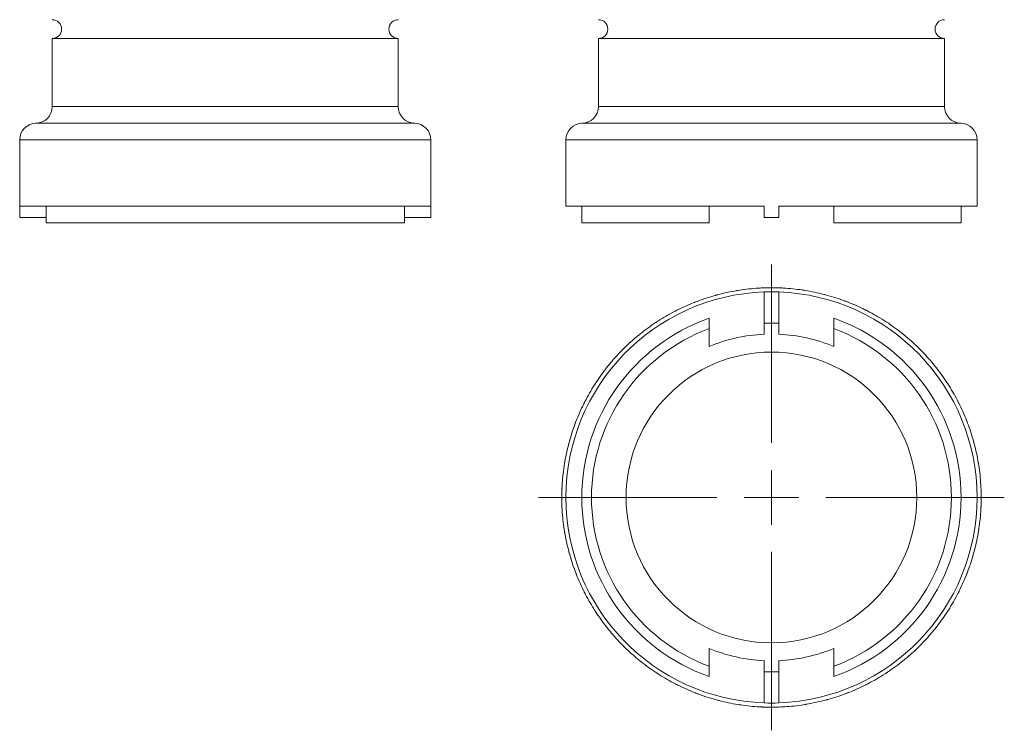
# Model space of a CAD drawing. Header units: inches. Extents: x 0.7 to 15.2, y 0.4 to 10.7.
# Tile 1 of 21: x 0.7 to 7.8, y 0.4 to 5.6. Entities that reach past the tile are written whole.
import ezdxf

# ---------------------------------------------------------------- set-up
doc = ezdxf.new("R2010")
doc.units = ezdxf.units.IN
doc.header["$MEASUREMENT"] = 0

# ---------------------------------------------------------------- blocks, each defined once
blk = doc.blocks.new('SW_CENTERMARKSYMBOL_1')
at = {"color": 0, "linetype": 'Continuous', "lineweight": 0}
for p, q in [((0, 0.3937), (0, 1.6819)), ((0, 0), (0, 0.1969)), ((-0.3937, 0), (-1.6819, 0)), ((0, 0), (-0.1969, 0)), ((0, 0), (0, -0.1969)), ((0, 0), (0.1969, 0)), ((0.3937, 0), (1.6819, 0)), ((0, -0.3937), (0, -1.6819))]:
    blk.add_line(p, q, dxfattribs=at)

msp = doc.modelspace()

# ---------------------------------------------------------------- linework, layer by layer
at = {"color": 7, "linetype": 'Continuous', "lineweight": 15}
for p, q in [((0.9715, 5.4147), (0.9715, 4.9227)), ((0.9715, 5.4147), (3.4715, 5.4147)), ((3.4715, 4.9227), (3.4715, 5.4147)), ((4.917, 5.4147), (4.917, 4.9227)), ((4.917, 5.4147), (6.167, 5.4147)), ((6.167, 5.4147), (7.417, 5.4147)), ((7.417, 4.9227), (7.417, 5.4147)), ((0.8515, 4.8027), (3.5915, 4.8027)), ((4.797, 4.8027), (6.167, 4.8027)), ((6.167, 4.8027), (7.537, 4.8027)), ((0.7365, 4.6827), (0.7365, 4.1227)), ((3.7065, 4.1227), (3.7065, 4.6827)), ((4.682, 4.6827), (4.682, 4.2027)), ((7.652, 4.2027), (7.652, 4.6827)), ((0.7374, 4.1227), (0.7374, 4.2027)), ((0.7374, 4.2027), (3.7056, 4.2027)), ((0.9275, 4.2027), (0.9275, 4.0827)), ((3.5155, 4.0827), (3.5155, 4.2027)), ((3.7056, 4.1227), (3.7056, 4.2027)), ((4.682, 4.2027), (6.115, 4.2027)), ((4.797, 4.2027), (4.797, 4.0827)), ((5.717, 4.0827), (5.717, 4.2027)), ((6.115, 4.1227), (6.115, 4.2027)), ((6.219, 4.2027), (7.652, 4.2027)), ((6.219, 4.1227), (6.219, 4.2027)), ((6.617, 4.2027), (6.617, 4.0827)), ((7.537, 4.0827), (7.537, 4.2027)), ((0.7374, 4.1227), (0.7365, 4.1227)), ((0.9275, 4.1227), (0.7374, 4.1227)), ((0.9275, 4.0827), (3.5155, 4.0827)), ((3.7056, 4.1227), (3.5155, 4.1227)), ((3.7065, 4.1227), (3.7056, 4.1227)), ((4.797, 4.0827), (5.717, 4.0827)), ((6.219, 4.1227), (6.115, 4.1227)), ((6.617, 4.0827), (7.537, 4.0827)), ((5.7648, 3.5605), (5.7647, 3.559)), ((5.7806, 3.5647), (5.7796, 3.5645)), ((5.7799, 3.5641), (5.7796, 3.5645)), ((5.9197, 3.5945), (5.9195, 3.593)), ((5.9359, 3.5971), (5.9349, 3.5969)), ((5.935, 3.5966), (5.9349, 3.5969)), ((6.0773, 3.6122), (6.0769, 3.6107)), ((6.0936, 3.6131), (6.0926, 3.613)), ((6.0928, 3.6126), (6.0926, 3.613)), ((6.115, 3.5839), (6.115, 3.3588)), ((6.219, 3.3588), (6.219, 3.5839)), ((6.2359, 3.6133), (6.2353, 3.6119)), ((6.2513, 3.6121), (6.2512, 3.6125)), ((6.2522, 3.6124), (6.2512, 3.6125)), ((6.3937, 3.5978), (6.393, 3.5965)), ((6.4089, 3.595), (6.4089, 3.5954)), ((6.4099, 3.5952), (6.4089, 3.5954)), ((6.549, 3.5659), (6.5482, 3.5646)), ((6.5639, 3.5615), (6.5639, 3.5619)), ((6.5648, 3.5617), (6.5639, 3.5619)), ((5.6144, 3.5104), (5.6144, 3.509)), ((5.6296, 3.5163), (5.6287, 3.516)), ((5.6289, 3.5157), (5.6287, 3.516)), ((6.7002, 3.5179), (6.6992, 3.5168)), ((6.7145, 3.512), (6.7145, 3.5124)), ((6.7155, 3.5121), (6.7145, 3.5124)), ((5.4699, 3.445), (5.4701, 3.4435)), ((5.4845, 3.4524), (5.4836, 3.4519)), ((5.4839, 3.4517), (5.4836, 3.4519)), ((6.8455, 3.4544), (6.8444, 3.4534)), ((6.8591, 3.4471), (6.8592, 3.4475)), ((6.8601, 3.447), (6.8592, 3.4475)), ((5.3332, 3.3647), (5.3335, 3.3633)), ((5.3469, 3.3737), (5.346, 3.3731)), ((5.3463, 3.3728), (5.346, 3.3731)), ((5.717, 3.3938), (5.717, 3.3195)), ((6.115, 3.3588), (6.115, 3.2787)), ((6.219, 3.2787), (6.219, 3.3588)), ((6.617, 3.3195), (6.617, 3.3938)), ((6.9834, 3.376), (6.9822, 3.3751)), ((6.9961, 3.3673), (6.9962, 3.3677)), ((6.9971, 3.3672), (6.9962, 3.3677)), ((5.2182, 3.2809), (5.2174, 3.2803)), ((5.2177, 3.2801), (5.2174, 3.2803)), ((7.1123, 3.2837), (7.111, 3.2829)), ((7.1241, 3.2737), (7.1242, 3.2741)), ((7.125, 3.2734), (7.1242, 3.2741)), ((5.2055, 3.2706), (5.206, 3.2692)), ((5.0884, 3.1637), (5.089, 3.1624)), ((5.0999, 3.1753), (5.0992, 3.1746)), ((5.0996, 3.1744), (5.0992, 3.1746)), ((7.2309, 3.1784), (7.2295, 3.1778)), ((7.2416, 3.1672), (7.2417, 3.1676)), ((7.2425, 3.1669), (7.2417, 3.1676)), ((7.3378, 3.0613), (7.3364, 3.0608)), ((4.9831, 3.0451), (4.9839, 3.0439)), ((4.9934, 3.0579), (4.9927, 3.0571)), ((4.9931, 3.0569), (4.9927, 3.0571)), ((7.3472, 3.0491), (7.3475, 3.0494)), ((7.3481, 3.0486), (7.3475, 3.0494)), ((4.8908, 2.9162), (4.8917, 2.915)), ((4.8997, 2.93), (4.8991, 2.9291)), ((4.8995, 2.929), (4.8991, 2.9291)), ((7.4319, 2.9337), (7.4304, 2.9333)), ((7.44, 2.9205), (7.4402, 2.9208)), ((7.4408, 2.92), (7.4402, 2.9208)), ((4.8124, 2.7783), (4.8135, 2.7773)), ((4.8198, 2.7929), (4.8194, 2.792)), ((4.8197, 2.792), (4.8194, 2.792)), ((7.5121, 2.7969), (7.5106, 2.7967)), ((7.5188, 2.7829), (7.5191, 2.7832)), ((7.5196, 2.7823), (7.5191, 2.7832)), ((4.7489, 2.633), (4.7501, 2.6321)), ((4.7548, 2.6483), (4.7544, 2.6474)), ((4.7548, 2.6473), (4.7544, 2.6474)), ((7.5776, 2.6524), (7.5761, 2.6524)), ((7.5828, 2.6379), (7.5831, 2.6381)), ((7.5835, 2.6372), (7.5831, 2.6381)), ((4.7052, 2.4977), (4.7049, 2.4967)), ((4.7053, 2.4967), (4.7049, 2.4967)), ((7.6276, 2.502), (7.6261, 2.5021)), ((4.7009, 2.4819), (4.7022, 2.4811)), ((7.6313, 2.4869), (7.6316, 2.4872)), ((7.6319, 2.4862), (7.6316, 2.4872)), ((7.6617, 2.3471), (7.6602, 2.3473)), ((4.669, 2.3266), (4.6704, 2.3259)), ((4.6716, 2.3427), (4.6714, 2.3417)), ((4.6718, 2.3418), (4.6714, 2.3417)), ((7.6637, 2.3318), (7.6641, 2.332)), ((7.6642, 2.3309), (7.6641, 2.332)), ((4.6535, 2.1687), (4.6549, 2.1682)), ((4.6544, 2.1851), (4.6543, 2.184)), ((4.6547, 2.1842), (4.6543, 2.184)), ((7.6793, 2.1895), (7.6779, 2.1899)), ((7.6798, 2.174), (7.6802, 2.1742)), ((7.6802, 2.1732), (7.6802, 2.1742)), ((4.6538, 2.0265), (4.6538, 2.0255)), ((4.6542, 2.0256), (4.6538, 2.0255)), ((4.6546, 2.0102), (4.6561, 2.0098)), ((7.6804, 2.0309), (7.679, 2.0315)), ((7.6793, 2.0155), (7.6796, 2.0156)), ((7.6796, 2.0146), (7.6796, 2.0156)), ((4.6697, 1.8687), (4.6699, 1.8677)), ((4.6702, 1.8679), (4.6699, 1.8677)), ((4.6723, 1.8526), (4.6738, 1.8523)), ((7.6622, 1.8579), (7.6625, 1.858)), ((7.6624, 1.857), (7.6625, 1.858)), ((7.6649, 1.8731), (7.6636, 1.8738)), ((4.7021, 1.7135), (4.7023, 1.7125)), ((4.7027, 1.7127), (4.7023, 1.7125)), ((7.633, 1.7178), (7.6318, 1.7186)), ((4.7063, 1.6977), (4.7078, 1.6976)), ((7.6287, 1.7029), (7.6291, 1.703)), ((7.6288, 1.702), (7.6291, 1.703)), ((7.585, 1.5666), (7.5839, 1.5676)), ((4.7505, 1.5624), (4.7508, 1.5615)), ((4.7512, 1.5618), (4.7508, 1.5615)), ((4.7564, 1.5472), (4.7579, 1.5473)), ((7.5792, 1.5523), (7.5796, 1.5523)), ((7.5792, 1.5514), (7.5796, 1.5523)), ((4.8144, 1.4174), (4.8149, 1.4164)), ((4.8152, 1.4167), (4.8149, 1.4164)), ((4.8219, 1.4028), (4.8233, 1.403)), ((7.5142, 1.4077), (7.5146, 1.4076)), ((7.5142, 1.4068), (7.5146, 1.4076)), ((7.5215, 1.4213), (7.5205, 1.4224)), ((7.4432, 1.2834), (7.4423, 1.2846)), ((4.8932, 1.2797), (4.8937, 1.2788)), ((4.894, 1.2792), (4.8937, 1.2788)), ((4.9021, 1.266), (4.9035, 1.2664)), ((7.4343, 1.2697), (7.4349, 1.2706)), ((7.4345, 1.2707), (7.4349, 1.2706)), ((4.9859, 1.151), (4.9865, 1.1503)), ((4.9867, 1.1506), (4.9865, 1.1503)), ((4.9962, 1.1384), (4.9976, 1.1389)), ((7.3406, 1.1418), (7.3412, 1.1426)), ((7.3409, 1.1427), (7.3412, 1.1426)), ((7.3509, 1.1545), (7.3501, 1.1558)), ((5.0915, 1.0328), (5.0922, 1.0321)), ((5.0924, 1.0324), (5.0922, 1.0321)), ((5.1031, 1.0212), (5.1044, 1.0219)), ((7.2341, 1.0244), (7.2347, 1.0251)), ((7.2344, 1.0253), (7.2347, 1.0251)), ((7.2456, 1.0359), (7.2449, 1.0373)), ((5.209, 0.9262), (5.2097, 0.9256)), ((5.2099, 0.9259), (5.2097, 0.9256)), ((7.1285, 0.929), (7.1279, 0.9304)), ((5.2217, 0.9159), (5.2229, 0.9167)), ((5.717, 0.8802), (5.717, 0.8058)), ((6.115, 0.921), (6.115, 0.8409)), ((6.219, 0.8409), (6.219, 0.921)), ((6.617, 0.8058), (6.617, 0.8802)), ((7.1158, 0.9187), (7.1166, 0.9194)), ((7.1162, 0.9196), (7.1166, 0.9194)), ((5.3369, 0.8325), (5.3377, 0.8319)), ((5.3378, 0.8323), (5.3377, 0.8319)), ((5.3506, 0.8236), (5.3518, 0.8245)), ((6.115, 0.8409), (6.115, 0.6157)), ((6.219, 0.6157), (6.219, 0.8409)), ((6.9871, 0.826), (6.988, 0.8266)), ((6.9876, 0.8268), (6.988, 0.8266)), ((7.0008, 0.8349), (7.0004, 0.8364)), ((5.4739, 0.7527), (5.4748, 0.7522)), ((5.4748, 0.7526), (5.4748, 0.7522)), ((5.4885, 0.7453), (5.4895, 0.7463)), ((6.8495, 0.7473), (6.8504, 0.7477)), ((6.8501, 0.748), (6.8504, 0.7477)), ((6.864, 0.7547), (6.8638, 0.7562)), ((5.6185, 0.6876), (5.6194, 0.6872)), ((5.6195, 0.6876), (5.6194, 0.6872)), ((5.6338, 0.6818), (5.6347, 0.6829)), ((6.5691, 0.6392), (6.5692, 0.6407)), ((6.7044, 0.6833), (6.7053, 0.6837)), ((6.705, 0.684), (6.7053, 0.6837)), ((6.7196, 0.6892), (6.7195, 0.6907)), ((5.7691, 0.638), (5.7701, 0.6377)), ((5.7701, 0.6381), (5.7701, 0.6377)), ((5.7849, 0.6338), (5.7858, 0.635)), ((5.9241, 0.6044), (5.9251, 0.6043)), ((5.925, 0.6047), (5.9251, 0.6043)), ((5.9403, 0.6019), (5.941, 0.6032)), ((6.0818, 0.5872), (6.0828, 0.5872)), ((6.0827, 0.5876), (6.0828, 0.5872)), ((6.0981, 0.5864), (6.0986, 0.5878)), ((6.2404, 0.5866), (6.2413, 0.5867)), ((6.2412, 0.587), (6.2413, 0.5867)), ((6.2566, 0.5875), (6.2571, 0.5889)), ((6.3981, 0.6026), (6.3991, 0.6027)), ((6.3989, 0.6031), (6.3991, 0.6027)), ((6.4142, 0.6051), (6.4145, 0.6066)), ((6.5534, 0.6349), (6.5543, 0.6352)), ((6.5541, 0.6355), (6.5543, 0.6352))]:
    msp.add_line(p, q, dxfattribs=at)
at = {"color": 8, "linetype": 'Continuous', "lineweight": 15}
for p, q in [((0.9715, 4.9227), (3.4715, 4.9227)), ((4.917, 4.9227), (6.167, 4.9227)), ((6.167, 4.9227), (7.417, 4.9227)), ((0.7365, 4.6827), (3.7065, 4.6827)), ((4.682, 4.6827), (6.167, 4.6827)), ((6.167, 4.6827), (7.652, 4.6827))]:
    msp.add_line(p, q, dxfattribs=at)
at = {"color": 7, "linetype": 'Continuous', "lineweight": 15}
msp.add_circle((6.167, 2.0998), 1.05, dxfattribs=at)
for centre, radius, start, end in [((0.9715, 5.4827), 0.068, 270, 90), ((3.4715, 5.4827), 0.068, 90, 270), ((4.917, 5.4827), 0.068, 270, 90), ((7.417, 5.4827), 0.068, 90, 270), ((0.8515, 4.9227), 0.12, 270, 0), ((3.5915, 4.9227), 0.12, 180, 270), ((4.797, 4.9227), 0.12, 270, 0), ((7.537, 4.9227), 0.12, 180, 270), ((0.8565, 4.6827), 0.12, 90, 180), ((3.5865, 4.6827), 0.12, 0, 90), ((4.802, 4.6827), 0.12, 90, 180), ((7.532, 4.6827), 0.12, 0, 90), ((6.167, 2.0998), 1.485, 92.00673, 267.99327), ((6.167, 2.0998), 1.515, 105.53487, 110.77454), ((6.167, 2.0998), 1.515, 105.39315, 105.53487), ((6.167, 2.0998), 1.515, 104.81327, 105.39315), ((6.167, 2.0998), 1.515, 99.53487, 104.77454), ((6.167, 2.0998), 1.515, 99.39315, 99.53487), ((6.167, 2.0998), 1.515, 98.81327, 99.39315), ((6.167, 2.0998), 1.515, 93.53487, 98.77454), ((6.167, 2.0998), 1.515, 93.39315, 93.53487), ((6.167, 2.0998), 1.515, 92.81327, 93.39315), ((6.167, 2.0998), 1.515, 87.53487, 92.77454), ((6.167, 2.0998), 1.485, 87.99327, 92.00673), ((6.167, 2.0998), 1.485, 272.00673, 87.99327), ((6.167, 2.0998), 1.515, 87.39315, 87.53487), ((6.167, 2.0998), 1.515, 86.81327, 87.39315), ((6.167, 2.0998), 1.515, 81.53487, 86.77454), ((6.167, 2.0998), 1.515, 81.39315, 81.53487), ((6.167, 2.0998), 1.515, 80.81327, 81.39315), ((6.167, 2.0998), 1.515, 75.53487, 80.77454), ((6.167, 2.0998), 1.515, 75.39315, 75.52913), ((6.167, 2.0998), 1.515, 74.81327, 75.39315), ((6.167, 2.0998), 1.515, 69.53487, 74.77454), ((6.167, 2.0998), 1.515, 111.53487, 116.77454), ((6.167, 2.0998), 1.515, 111.39315, 111.53487), ((6.167, 2.0998), 1.515, 110.81327, 111.39315), ((6.167, 2.0998), 1.515, 69.39315, 69.53487), ((6.167, 2.0998), 1.515, 68.81327, 69.39315), ((6.167, 2.0998), 1.515, 63.53487, 68.77454), ((6.167, 2.0998), 1.515, 117.53487, 122.77454), ((6.167, 2.0998), 1.515, 117.39315, 117.53487), ((6.167, 2.0998), 1.515, 116.81327, 117.39315), ((6.167, 2.0998), 1.515, 63.39315, 63.53487), ((6.167, 2.0998), 1.515, 62.81327, 63.39315), ((6.167, 2.0998), 1.515, 57.53487, 62.77454), ((6.167, 2.0998), 1.37, 109.17576, 250.82424), ((6.167, 2.0998), 1.515, 123.53487, 128.77454), ((6.167, 2.0998), 1.515, 123.39315, 123.53487), ((6.167, 2.0998), 1.515, 122.81327, 123.39315), ((6.167, 2.0998), 1.26, 87.63474, 92.36526), ((6.167, 2.0998), 1.37, 289.17576, 70.82424), ((6.167, 2.0998), 1.515, 57.39315, 57.53487), ((6.167, 2.0998), 1.515, 56.81327, 57.39315), ((6.167, 2.0998), 1.515, 51.53487, 56.77454), ((6.167, 2.0998), 1.3, 110.25225, 249.74775), ((6.167, 2.0998), 1.515, 128.81327, 129.39315), ((6.167, 2.0998), 1.18, 92.52572, 112.4177), ((6.167, 2.0998), 1.18, 67.5823, 87.47428), ((6.167, 2.0998), 1.3, 290.25225, 69.74775), ((6.167, 2.0998), 1.515, 51.39315, 51.53487), ((6.167, 2.0998), 1.515, 50.81327, 51.39315), ((6.167, 2.0998), 1.515, 45.53487, 50.77454), ((6.167, 2.0998), 1.515, 129.53487, 134.77454), ((6.167, 2.0998), 1.515, 129.39315, 129.53487), ((6.167, 2.0998), 1.515, 135.53487, 140.77454), ((6.167, 2.0998), 1.515, 135.39315, 135.53487), ((6.167, 2.0998), 1.515, 134.81327, 135.39315), ((6.167, 2.0998), 1.515, 45.39315, 45.53487), ((6.167, 2.0998), 1.515, 44.81327, 45.39315), ((6.167, 2.0998), 1.515, 39.53487, 44.77454), ((6.167, 2.0998), 1.515, 39.39315, 39.53487), ((6.167, 2.0998), 1.515, 38.81327, 39.39315), ((6.167, 2.0998), 1.515, 141.53487, 146.77454), ((6.167, 2.0998), 1.515, 141.39315, 141.53487), ((6.167, 2.0998), 1.515, 140.81327, 141.39315), ((6.167, 2.0998), 1.515, 33.53487, 38.77454), ((6.167, 2.0998), 1.515, 147.39315, 147.53487), ((6.167, 2.0998), 1.515, 146.81327, 147.39315), ((6.167, 2.0998), 1.515, 33.39315, 33.53487), ((6.167, 2.0998), 1.515, 32.81327, 33.39315), ((6.167, 2.0998), 1.515, 27.53487, 32.77454), ((6.167, 2.0998), 1.515, 147.53487, 152.77454), ((6.167, 2.0998), 1.515, 153.53487, 158.77454), ((6.167, 2.0998), 1.515, 153.39315, 153.53487), ((6.167, 2.0998), 1.515, 152.81327, 153.39315), ((6.167, 2.0998), 1.515, 27.39315, 27.53487), ((6.167, 2.0998), 1.515, 26.81327, 27.39315), ((6.167, 2.0998), 1.515, 21.53487, 26.77454), ((6.167, 2.0998), 1.515, 159.39315, 159.53487), ((6.167, 2.0998), 1.515, 158.81327, 159.39315), ((6.167, 2.0998), 1.515, 21.39315, 21.53487), ((6.167, 2.0998), 1.515, 20.81327, 21.39315), ((6.167, 2.0998), 1.515, 15.53487, 20.77454), ((6.167, 2.0998), 1.515, 159.53487, 164.77454), ((6.167, 2.0998), 1.515, 164.81327, 165.39315), ((6.167, 2.0998), 1.515, 15.39315, 15.53487), ((6.167, 2.0998), 1.515, 14.81327, 15.39315), ((6.167, 2.0998), 1.515, 165.53487, 170.77454), ((6.167, 2.0998), 1.515, 165.39315, 165.52913), ((6.167, 2.0998), 1.515, 9.53487, 14.77454), ((6.167, 2.0998), 1.515, 9.39315, 9.53487), ((6.167, 2.0998), 1.515, 8.81327, 9.39315), ((6.167, 2.0998), 1.515, 171.53487, 176.77454), ((6.167, 2.0998), 1.515, 171.39315, 171.53487), ((6.167, 2.0998), 1.515, 170.81327, 171.39315), ((6.167, 2.0998), 1.515, 3.53487, 8.77454), ((6.167, 2.0998), 1.515, 177.53487, 182.77454), ((6.167, 2.0998), 1.515, 177.39315, 177.53487), ((6.167, 2.0998), 1.515, 176.81327, 177.39315), ((6.167, 2.0998), 1.515, 3.39315, 3.53487), ((6.167, 2.0998), 1.515, 2.81327, 3.39315), ((6.167, 2.0998), 1.515, 357.53487, 2.77454), ((6.167, 2.0998), 1.515, 182.81327, 183.39315), ((6.167, 2.0998), 1.515, 183.39315, 183.53487), ((6.167, 2.0998), 1.515, 183.53487, 188.77454), ((6.167, 2.0998), 1.515, 351.53487, 356.77454), ((6.167, 2.0998), 1.515, 356.81327, 357.39315), ((6.167, 2.0998), 1.515, 357.39315, 357.53487), ((6.167, 2.0998), 1.515, 188.81327, 189.39315), ((6.167, 2.0998), 1.515, 189.39315, 189.53487), ((6.167, 2.0998), 1.515, 345.53487, 350.77454), ((6.167, 2.0998), 1.515, 350.81327, 351.39315), ((6.167, 2.0998), 1.515, 351.39315, 351.53487), ((6.167, 2.0998), 1.515, 189.53487, 194.77454), ((6.167, 2.0998), 1.515, 194.81327, 195.39315), ((6.167, 2.0998), 1.515, 344.81327, 345.39315), ((6.167, 2.0998), 1.515, 345.39315, 345.53487), ((6.167, 2.0998), 1.515, 195.39315, 195.53487), ((6.167, 2.0998), 1.515, 195.53487, 200.77454), ((6.167, 2.0998), 1.515, 339.53487, 344.77454), ((6.167, 2.0998), 1.515, 338.81327, 339.39315), ((6.167, 2.0998), 1.515, 339.39315, 339.53487), ((6.167, 2.0998), 1.515, 200.81327, 201.39315), ((6.167, 2.0998), 1.515, 201.39315, 201.53487), ((6.167, 2.0998), 1.515, 201.53487, 206.77454), ((6.167, 2.0998), 1.515, 333.53487, 338.77454), ((6.167, 2.0998), 1.515, 333.39315, 333.53487), ((6.167, 2.0998), 1.515, 206.81327, 207.39315), ((6.167, 2.0998), 1.515, 207.39315, 207.53487), ((6.167, 2.0998), 1.515, 207.53487, 212.77454), ((6.167, 2.0998), 1.515, 327.53487, 332.77454), ((6.167, 2.0998), 1.515, 332.81327, 333.39315), ((6.167, 2.0998), 1.515, 326.81327, 327.39315), ((6.167, 2.0998), 1.515, 327.39315, 327.53487), ((6.167, 2.0998), 1.515, 212.81327, 213.39315), ((6.167, 2.0998), 1.515, 213.39315, 213.53487), ((6.167, 2.0998), 1.515, 213.53487, 218.77454), ((6.167, 2.0998), 1.515, 321.53487, 326.77454), ((6.167, 2.0998), 1.515, 218.81327, 219.39315), ((6.167, 2.0998), 1.515, 219.39315, 219.53487), ((6.167, 2.0998), 1.515, 315.53487, 320.77454), ((6.167, 2.0998), 1.515, 320.81327, 321.39315), ((6.167, 2.0998), 1.515, 321.39315, 321.53487), ((6.167, 2.0998), 1.515, 219.53487, 224.77454), ((6.167, 2.0998), 1.515, 224.81327, 225.39315), ((6.167, 2.0998), 1.515, 225.39315, 225.53487), ((6.167, 2.0998), 1.515, 225.53487, 230.77454), ((6.167, 2.0998), 1.18, 247.5823, 267.47428), ((6.167, 2.0998), 1.18, 272.52572, 292.4177), ((6.167, 2.0998), 1.515, 309.53487, 314.77454), ((6.167, 2.0998), 1.515, 314.81327, 315.39315), ((6.167, 2.0998), 1.515, 315.39315, 315.53487), ((6.167, 2.0998), 1.515, 230.81327, 231.39315), ((6.167, 2.0998), 1.515, 308.81327, 309.39315), ((6.167, 2.0998), 1.515, 309.39315, 309.53487), ((6.167, 2.0998), 1.515, 231.39315, 231.53487), ((6.167, 2.0998), 1.515, 231.53487, 236.77454), ((6.167, 2.0998), 1.515, 303.53487, 308.77454), ((6.167, 2.0998), 1.515, 236.81327, 237.39315), ((6.167, 2.0998), 1.515, 237.39315, 237.53487), ((6.167, 2.0998), 1.515, 237.53487, 242.77454), ((6.167, 2.0998), 1.26, 267.63474, 272.36526), ((6.167, 2.0998), 1.515, 297.53487, 302.77454), ((6.167, 2.0998), 1.515, 302.81327, 303.39315), ((6.167, 2.0998), 1.515, 303.39315, 303.53487), ((6.167, 2.0998), 1.515, 242.81327, 243.39315), ((6.167, 2.0998), 1.515, 243.39315, 243.53487), ((6.167, 2.0998), 1.515, 243.53487, 248.77454), ((6.167, 2.0998), 1.515, 291.53487, 296.77454), ((6.167, 2.0998), 1.515, 296.81327, 297.39315), ((6.167, 2.0998), 1.515, 297.39315, 297.53487), ((6.167, 2.0998), 1.515, 248.81327, 249.39315), ((6.167, 2.0998), 1.515, 249.39315, 249.53487), ((6.167, 2.0998), 1.515, 249.53487, 254.77454), ((6.167, 2.0998), 1.515, 285.39315, 285.53487), ((6.167, 2.0998), 1.515, 285.53487, 290.77454), ((6.167, 2.0998), 1.515, 290.81327, 291.39315), ((6.167, 2.0998), 1.515, 291.39315, 291.53487), ((6.167, 2.0998), 1.515, 254.81327, 255.39315), ((6.167, 2.0998), 1.515, 255.39315, 255.53487), ((6.167, 2.0998), 1.515, 255.53487, 260.77454), ((6.167, 2.0998), 1.515, 260.81327, 261.39315), ((6.167, 2.0998), 1.515, 261.39315, 261.53487), ((6.167, 2.0998), 1.515, 261.53487, 266.77454), ((6.167, 2.0998), 1.515, 266.81327, 267.39315), ((6.167, 2.0998), 1.515, 267.39315, 267.53487), ((6.167, 2.0998), 1.515, 267.53487, 272.77454), ((6.167, 2.0998), 1.485, 267.99327, 272.00673), ((6.167, 2.0998), 1.515, 272.81327, 273.39315), ((6.167, 2.0998), 1.515, 273.39315, 273.53487), ((6.167, 2.0998), 1.515, 273.53487, 278.77454), ((6.167, 2.0998), 1.515, 278.81327, 279.39315), ((6.167, 2.0998), 1.515, 279.39315, 279.53487), ((6.167, 2.0998), 1.515, 279.53487, 284.77454), ((6.167, 2.0998), 1.515, 284.81327, 285.39315)]:
    msp.add_arc(centre, radius, start, end, dxfattribs=at)
for points in [[(5.7647, 3.559), (5.7636, 3.5592), (5.7624, 3.5593), (5.7612, 3.5595)], [(5.7806, 3.5647), (5.7804, 3.5645), (5.7801, 3.5643), (5.7799, 3.5641)], [(5.9195, 3.593), (5.9183, 3.5933), (5.9172, 3.5936), (5.916, 3.5939)], [(5.9359, 3.5971), (5.9356, 3.5969), (5.9353, 3.5968), (5.935, 3.5966)], [(6.0769, 3.6107), (6.0758, 3.6111), (6.0747, 3.6115), (6.0736, 3.6119)], [(6.0936, 3.6131), (6.0934, 3.6129), (6.0931, 3.6128), (6.0928, 3.6126)], [(6.2353, 3.6119), (6.2343, 3.6124), (6.2332, 3.6129), (6.2321, 3.6134)], [(6.2522, 3.6124), (6.2519, 3.6123), (6.2516, 3.6122), (6.2513, 3.6121)], [(6.393, 3.5965), (6.392, 3.5971), (6.391, 3.5977), (6.39, 3.5983)], [(6.4099, 3.5952), (6.4095, 3.5952), (6.4092, 3.5951), (6.4089, 3.595)], [(6.5482, 3.5646), (6.5473, 3.5654), (6.5463, 3.5661), (6.5454, 3.5668)], [(6.5648, 3.5617), (6.5645, 3.5616), (6.5642, 3.5616), (6.5639, 3.5615)], [(5.6144, 3.509), (5.6132, 3.509), (5.6121, 3.509), (5.6109, 3.5091)], [(5.6296, 3.5163), (5.6294, 3.5161), (5.6292, 3.5159), (5.6289, 3.5157)], [(6.6992, 3.5168), (6.6984, 3.5176), (6.6975, 3.5184), (6.6967, 3.5192)], [(6.7155, 3.5121), (6.7151, 3.512), (6.7148, 3.512), (6.7145, 3.512)], [(5.4701, 3.4435), (5.469, 3.4434), (5.4678, 3.4433), (5.4666, 3.4432)], [(5.4845, 3.4524), (5.4843, 3.4522), (5.4841, 3.4519), (5.4839, 3.4517)], [(6.8444, 3.4534), (6.8437, 3.4543), (6.8429, 3.4552), (6.8421, 3.4561)], [(6.8601, 3.447), (6.8598, 3.447), (6.8594, 3.447), (6.8591, 3.4471)], [(5.3335, 3.3633), (5.3324, 3.3631), (5.3312, 3.3629), (5.33, 3.3627)], [(5.3469, 3.3737), (5.3467, 3.3734), (5.3465, 3.3731), (5.3463, 3.3728)], [(6.9822, 3.3751), (6.9815, 3.3761), (6.9809, 3.3771), (6.9802, 3.3781)], [(6.9971, 3.3672), (6.9968, 3.3672), (6.9965, 3.3673), (6.9961, 3.3673)], [(5.2182, 3.2809), (5.218, 3.2807), (5.2179, 3.2804), (5.2177, 3.2801)], [(5.717, 3.1907), (5.717, 3.2337), (5.717, 3.2767), (5.717, 3.3195)], [(6.617, 3.3195), (6.617, 3.2767), (6.617, 3.2337), (6.617, 3.1907)], [(7.111, 3.2829), (7.1105, 3.284), (7.1099, 3.285), (7.1094, 3.2861)], [(7.125, 3.2734), (7.1247, 3.2735), (7.1244, 3.2736), (7.1241, 3.2737)], [(5.206, 3.2692), (5.2049, 3.2689), (5.2037, 3.2686), (5.2026, 3.2683)], [(5.089, 3.1624), (5.0879, 3.1619), (5.0869, 3.1615), (5.0858, 3.161)], [(5.0999, 3.1753), (5.0998, 3.175), (5.0997, 3.1747), (5.0996, 3.1744)], [(7.2295, 3.1778), (7.2291, 3.1789), (7.2286, 3.18), (7.2282, 3.1811)], [(7.2425, 3.1669), (7.2422, 3.167), (7.2419, 3.1671), (7.2416, 3.1672)], [(7.3364, 3.0608), (7.3361, 3.0619), (7.3357, 3.0631), (7.3354, 3.0642)], [(4.9839, 3.0439), (4.9828, 3.0433), (4.9818, 3.0428), (4.9808, 3.0422)], [(4.9934, 3.0579), (4.9933, 3.0576), (4.9932, 3.0573), (4.9931, 3.0569)], [(7.3481, 3.0486), (7.3478, 3.0488), (7.3475, 3.0489), (7.3472, 3.0491)], [(4.8997, 2.93), (4.8996, 2.9296), (4.8995, 2.9293), (4.8995, 2.929)], [(7.4304, 2.9333), (7.4302, 2.9345), (7.43, 2.9356), (7.4298, 2.9368)], [(7.4408, 2.92), (7.4405, 2.9201), (7.4403, 2.9203), (7.44, 2.9205)], [(4.8917, 2.915), (4.8907, 2.9144), (4.8897, 2.9137), (4.8887, 2.9131)], [(4.8135, 2.7773), (4.8126, 2.7765), (4.8116, 2.7758), (4.8107, 2.775)], [(4.8198, 2.7929), (4.8198, 2.7926), (4.8198, 2.7923), (4.8197, 2.792)], [(7.5106, 2.7967), (7.5105, 2.7978), (7.5105, 2.799), (7.5104, 2.8002)], [(7.5196, 2.7823), (7.5193, 2.7825), (7.5191, 2.7827), (7.5188, 2.7829)], [(4.7501, 2.6321), (4.7492, 2.6312), (4.7484, 2.6304), (4.7476, 2.6295)], [(4.7548, 2.6483), (4.7548, 2.648), (4.7548, 2.6477), (4.7548, 2.6473)], [(7.5761, 2.6524), (7.5761, 2.6536), (7.5762, 2.6548), (7.5762, 2.6559)], [(7.5835, 2.6372), (7.5833, 2.6374), (7.583, 2.6377), (7.5828, 2.6379)], [(4.7052, 2.4977), (4.7052, 2.4974), (4.7052, 2.4971), (4.7053, 2.4967)], [(7.6261, 2.5021), (7.6263, 2.5032), (7.6265, 2.5044), (7.6266, 2.5056)], [(4.7022, 2.4811), (4.7015, 2.4801), (4.7007, 2.4792), (4.7, 2.4783)], [(7.6319, 2.4862), (7.6317, 2.4864), (7.6315, 2.4867), (7.6313, 2.4869)], [(7.6602, 2.3473), (7.6605, 2.3485), (7.6608, 2.3496), (7.6611, 2.3508)], [(4.6704, 2.3259), (4.6697, 2.3249), (4.6691, 2.3239), (4.6685, 2.3228)], [(4.6716, 2.3427), (4.6717, 2.3424), (4.6717, 2.3421), (4.6718, 2.3418)], [(7.6642, 2.3309), (7.6641, 2.3312), (7.6639, 2.3315), (7.6637, 2.3318)], [(4.6549, 2.1682), (4.6544, 2.1671), (4.6539, 2.1661), (4.6534, 2.165)], [(4.6544, 2.1851), (4.6545, 2.1848), (4.6546, 2.1845), (4.6547, 2.1842)], [(7.6779, 2.1899), (7.6783, 2.191), (7.6787, 2.1921), (7.6791, 2.1932)], [(7.6802, 2.1732), (7.6801, 2.1735), (7.6799, 2.1737), (7.6798, 2.174)], [(4.6538, 2.0265), (4.6539, 2.0262), (4.654, 2.0259), (4.6542, 2.0256)], [(4.6561, 2.0098), (4.6557, 2.0086), (4.6553, 2.0075), (4.6549, 2.0064)], [(7.679, 2.0315), (7.6795, 2.0325), (7.6801, 2.0336), (7.6806, 2.0347)], [(7.6796, 2.0146), (7.6795, 2.0149), (7.6794, 2.0152), (7.6793, 2.0155)], [(4.6697, 1.8687), (4.6699, 1.8684), (4.6701, 1.8682), (4.6702, 1.8679)], [(4.6738, 1.8523), (4.6735, 1.8512), (4.6732, 1.85), (4.6729, 1.8489)], [(7.6624, 1.8569), (7.6623, 1.8573), (7.6622, 1.8576), (7.6622, 1.8579)], [(7.6636, 1.8738), (7.6642, 1.8748), (7.6649, 1.8758), (7.6655, 1.8768)], [(4.7021, 1.7135), (4.7023, 1.7132), (4.7025, 1.713), (4.7027, 1.7127)], [(7.6318, 1.7186), (7.6325, 1.7195), (7.6332, 1.7205), (7.634, 1.7214)], [(4.7078, 1.6976), (4.7077, 1.6964), (4.7075, 1.6952), (4.7073, 1.6941)], [(7.6288, 1.702), (7.6288, 1.7023), (7.6287, 1.7026), (7.6287, 1.7029)], [(7.5839, 1.5676), (7.5847, 1.5684), (7.5855, 1.5693), (7.5864, 1.5701)], [(4.7505, 1.5625), (4.7507, 1.5622), (4.7509, 1.562), (4.7512, 1.5618)], [(4.7579, 1.5473), (4.7578, 1.5461), (4.7578, 1.5449), (4.7577, 1.5437)], [(7.5792, 1.5513), (7.5792, 1.5517), (7.5792, 1.552), (7.5792, 1.5523)], [(7.5205, 1.4224), (7.5214, 1.4231), (7.5223, 1.4239), (7.5232, 1.4247)], [(4.8144, 1.4174), (4.8147, 1.4171), (4.8149, 1.4169), (4.8152, 1.4167)], [(4.8233, 1.403), (4.8234, 1.4018), (4.8235, 1.4006), (4.8236, 1.3995)], [(7.5141, 1.4067), (7.5142, 1.4071), (7.5142, 1.4074), (7.5142, 1.4077)], [(7.4423, 1.2846), (7.4433, 1.2853), (7.4442, 1.2859), (7.4452, 1.2866)], [(4.8932, 1.2797), (4.8934, 1.2795), (4.8937, 1.2793), (4.894, 1.2792)], [(4.9035, 1.2664), (4.9037, 1.2652), (4.9039, 1.264), (4.9042, 1.2629)], [(7.4343, 1.2697), (7.4344, 1.27), (7.4344, 1.2703), (7.4345, 1.2707)], [(4.9859, 1.151), (4.9861, 1.1509), (4.9864, 1.1507), (4.9867, 1.1506)], [(4.9976, 1.1389), (4.9979, 1.1377), (4.9982, 1.1366), (4.9986, 1.1355)], [(7.3406, 1.1418), (7.3407, 1.1421), (7.3408, 1.1424), (7.3409, 1.1427)], [(7.3501, 1.1558), (7.3511, 1.1563), (7.3522, 1.1569), (7.3532, 1.1574)], [(5.0915, 1.0328), (5.0918, 1.0327), (5.0921, 1.0325), (5.0924, 1.0324)], [(5.1044, 1.0219), (5.1049, 1.0208), (5.1053, 1.0197), (5.1058, 1.0186)], [(5.717, 0.8802), (5.717, 0.923), (5.717, 0.9659), (5.717, 1.009)], [(6.617, 1.009), (6.617, 0.9659), (6.617, 0.923), (6.617, 0.8802)], [(7.234, 1.0244), (7.2341, 1.0247), (7.2343, 1.025), (7.2344, 1.0253)], [(7.2449, 1.0373), (7.246, 1.0377), (7.2471, 1.0382), (7.2482, 1.0386)], [(5.2089, 0.9262), (5.2092, 0.9261), (5.2096, 0.926), (5.2099, 0.9259)], [(7.1279, 0.9304), (7.1291, 0.9308), (7.1302, 0.9311), (7.1313, 0.9314)], [(5.2229, 0.9167), (5.2235, 0.9157), (5.224, 0.9146), (5.2246, 0.9136)], [(7.1158, 0.9187), (7.1159, 0.919), (7.1161, 0.9193), (7.1162, 0.9196)], [(5.3369, 0.8325), (5.3372, 0.8324), (5.3375, 0.8324), (5.3378, 0.8323)], [(5.3518, 0.8245), (5.3524, 0.8236), (5.3531, 0.8226), (5.3537, 0.8216)], [(6.9871, 0.826), (6.9873, 0.8263), (6.9875, 0.8265), (6.9876, 0.8268)], [(7.0004, 0.8364), (7.0016, 0.8366), (7.0028, 0.8368), (7.0039, 0.837)], [(5.4739, 0.7527), (5.4742, 0.7526), (5.4745, 0.7526), (5.4748, 0.7526)], [(5.4895, 0.7463), (5.4903, 0.7454), (5.4911, 0.7445), (5.4918, 0.7436)], [(6.8495, 0.7473), (6.8497, 0.7475), (6.8499, 0.7478), (6.8501, 0.748)], [(6.8638, 0.7562), (6.865, 0.7563), (6.8662, 0.7564), (6.8673, 0.7564)], [(5.6185, 0.6876), (5.6188, 0.6876), (5.6191, 0.6876), (5.6195, 0.6876)], [(5.6347, 0.6829), (5.6356, 0.6821), (5.6364, 0.6813), (5.6373, 0.6804)], [(6.5692, 0.6407), (6.5704, 0.6405), (6.5716, 0.6403), (6.5727, 0.6402)], [(6.7043, 0.6833), (6.7046, 0.6836), (6.7048, 0.6838), (6.705, 0.684)], [(6.7195, 0.6907), (6.7207, 0.6907), (6.7219, 0.6906), (6.7231, 0.6906)], [(5.7691, 0.638), (5.7694, 0.6381), (5.7698, 0.6381), (5.7701, 0.6381)], [(5.7858, 0.635), (5.7867, 0.6343), (5.7876, 0.6336), (5.7885, 0.6329)], [(5.9241, 0.6044), (5.9244, 0.6045), (5.9247, 0.6046), (5.925, 0.6047)], [(5.941, 0.6032), (5.942, 0.6026), (5.943, 0.602), (5.944, 0.6013)], [(6.0817, 0.5872), (6.082, 0.5873), (6.0823, 0.5874), (6.0827, 0.5876)], [(6.0986, 0.5878), (6.0997, 0.5873), (6.1008, 0.5867), (6.1018, 0.5862)], [(6.2403, 0.5866), (6.2406, 0.5867), (6.2409, 0.5869), (6.2412, 0.587)], [(6.2571, 0.5889), (6.2582, 0.5885), (6.2593, 0.5881), (6.2604, 0.5877)], [(6.3981, 0.6026), (6.3984, 0.6027), (6.3986, 0.6029), (6.3989, 0.6031)], [(6.4145, 0.6066), (6.4156, 0.6063), (6.4168, 0.606), (6.4179, 0.6058)], [(6.5533, 0.6349), (6.5536, 0.6351), (6.5538, 0.6353), (6.5541, 0.6355)]]:
    msp.add_open_spline(points, degree=3, dxfattribs=at)

# ---------------------------------------------------------------- block references
at = {"color": 7, "linetype": 'Continuous', "lineweight": 0}
msp.add_blockref('SW_CENTERMARKSYMBOL_1', (6.167, 2.0998), dxfattribs=at)

doc.saveas('drawing.dxf')
